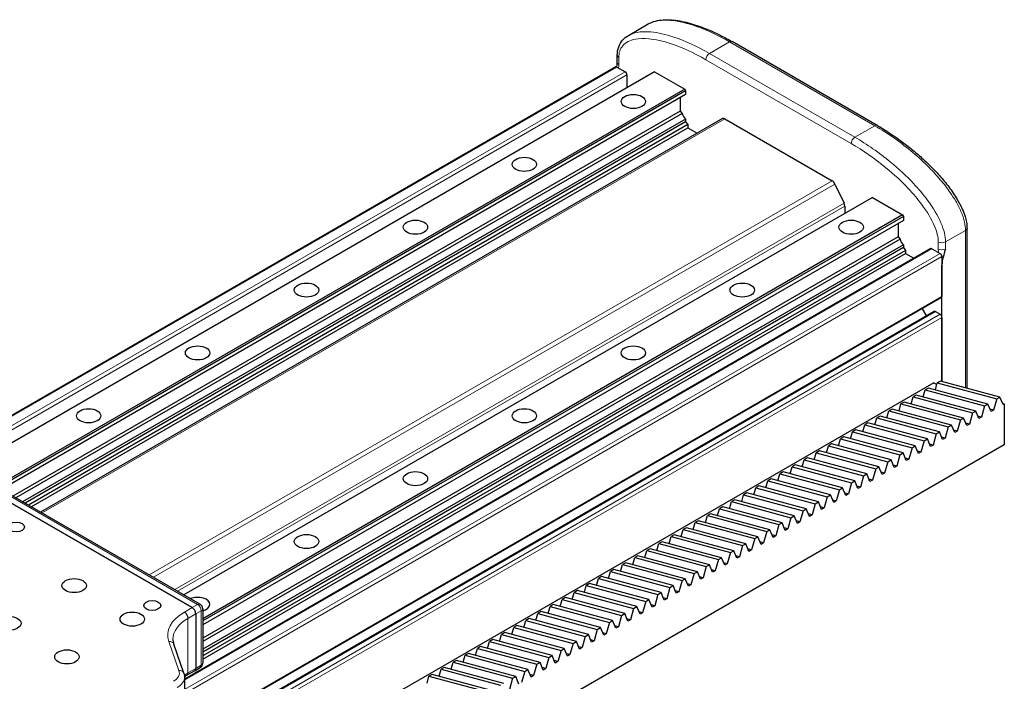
# Model space of a CAD drawing. Header units: millimetres. Extents: x 0 to 4200, y 0 to 2970.
# Tile 6 of 17: x 997 to 1381, y 614 to 872. Entities that reach past the tile are written whole.
import ezdxf

# ---------------------------------------------------------------- set-up
doc = ezdxf.new("R2010")
doc.units = ezdxf.units.MM
doc.header["$LTSCALE"] = 7
doc.layers.add('Visibile (ISO)', color=7, linetype='Continuous', lineweight=25)
doc.layers.add('Visibile sottile (ISO)', color=7, linetype='Continuous', lineweight=13)

msp = doc.modelspace()

# ---------------------------------------------------------------- linework, layer by layer
at = {"layer": 'Visibile (ISO)'}
for p, q in [((1234.38, 865.68), (1242.15, 870.17)), ((1331.35, 830.64), (1274.78, 863.3)), ((1230.06, 855.15), (1230.06, 857.89)), ((1229.44, 853.45), (967.19, 702.04)), ((1244.57, 851.52), (976.42, 696.7)), ((1229.94, 853.4), (1233.12, 851.56)), ((1244.57, 851.52), (1256.31, 844.74)), ((1233.83, 850.34), (1233.83, 845.32)), ((1256.31, 844.74), (988.16, 689.93)), ((1256.66, 844.13), (988.87, 689.52)), ((1256.31, 844.74), (1256.66, 844.13)), ((1256.66, 844.13), (1256.66, 842.64)), ((1256.66, 842.64), (990.16, 688.77)), ((1254.61, 841.46), (1254.61, 836.25)), ((1254.61, 836.25), (994.67, 686.17)), ((1254.61, 836.25), (1255.38, 835.32)), ((1255.38, 835.32), (995.85, 685.49)), ((1256.66, 833.13), (998.4, 684.02)), ((1271.01, 833.29), (1005.43, 679.96)), ((1256.66, 833.13), (1256.66, 832)), ((1272.01, 833.19), (1313.73, 809.1)), ((1256.66, 832), (999.37, 683.45)), ((1257.51, 830.94), (1000.71, 682.68)), ((1001.77, 682.07), (1257.51, 829.72)), ((1256.66, 832), (1257.51, 830.94)), ((1257.51, 830.94), (1257.51, 829.72)), ((1257.51, 829.72), (1261.17, 827.61)), ((1314.86, 807.8), (1318.4, 800.31)), ((1329.43, 802.53), (1061.28, 647.71)), ((1329.43, 802.53), (1341.16, 795.75)), ((1318.68, 799.17), (1318.68, 796.33)), ((1341.16, 795.75), (1068.59, 638.39)), ((1341.52, 795.14), (1068.59, 637.57)), ((1341.16, 795.75), (1341.52, 795.14)), ((1341.52, 795.14), (1341.52, 793.65)), ((1341.52, 793.65), (1068.59, 636.08)), ((1339.47, 792.47), (1339.47, 787.26)), ((1366.29, 728.24), (1366.29, 790.53)), ((1339.47, 787.26), (1068.59, 630.87)), ((1340.23, 786.33), (1068.59, 629.5)), ((1339.47, 787.26), (1340.23, 786.33)), ((1352.12, 782.62), (1061.5, 614.83)), ((1341.52, 784.14), (1068.59, 626.57)), ((1341.52, 783.01), (1068.59, 625.44)), ((1341.52, 784.14), (1341.52, 783.01)), ((1341.52, 783.01), (1342.37, 781.96)), ((1352.62, 782.57), (1355.8, 780.73)), ((1342.37, 781.96), (1068.59, 623.89)), ((1068.59, 622.67), (1342.37, 780.73)), ((1342.37, 781.96), (1342.37, 780.73)), ((1342.37, 780.73), (1345.61, 778.86)), ((1356.51, 779.51), (1356.51, 763.99)), ((1356.51, 730.88), (1356.51, 776.25)), ((1356.3, 763.53), (1069.46, 597.93)), ((1353.53, 758.12), (1072.77, 596.02)), ((1348.82, 759.21), (1350.47, 756.35)), ((1354.03, 758.07), (1355.8, 757.05)), ((1356.51, 755.83), (1356.51, 730.88)), ((1353.42, 730.37), (1093.23, 580.14)), ((1353.42, 730.37), (1354.55, 729.71)), ((1353.95, 727.57), (1354.71, 730.3)), ((1355.97, 731.02), (1354.71, 730.3)), ((1354.71, 730.3), (1377.86, 724.06)), ((1379.12, 724.79), (1355.97, 731.02)), ((1344.52, 722.13), (1345.28, 724.85)), ((1346.54, 725.58), (1345.28, 724.85)), ((1345.28, 724.85), (1368.43, 718.62)), ((1369.69, 719.35), (1346.54, 725.58)), ((1349.23, 724.85), (1350, 727.57)), ((1351.25, 728.3), (1350, 727.57)), ((1350, 727.57), (1373.15, 721.34)), ((1374.4, 722.07), (1351.25, 728.3)), ((1339.81, 719.41), (1340.57, 722.13)), ((1341.83, 722.86), (1340.57, 722.13)), ((1340.57, 722.13), (1363.72, 715.9)), ((1364.97, 716.62), (1341.83, 722.86)), ((1373.15, 721.34), (1371.91, 716.96)), ((1373.15, 721.34), (1374.4, 722.07)), ((1375.63, 719.1), (1374.4, 722.07)), ((1377.86, 724.06), (1376.63, 719.68)), ((1377.86, 724.06), (1379.12, 724.79)), ((1380.35, 721.83), (1379.12, 724.79)), ((1380.16, 722.27), (1380.81, 722.09)), ((1380.81, 722.09), (1380.35, 721.83)), ((1380.81, 722.09), (1380.81, 706.17)), ((1332.4, 717.41), (1331.14, 716.69)), ((1355.54, 711.18), (1332.4, 717.41)), ((1335.09, 716.69), (1335.86, 719.41)), ((1337.11, 720.13), (1335.86, 719.41)), ((1335.86, 719.41), (1359, 713.18)), ((1360.26, 713.9), (1337.11, 720.13)), ((1368.43, 718.62), (1367.2, 714.23)), ((1368.43, 718.62), (1369.69, 719.35)), ((1370.92, 716.38), (1369.69, 719.35)), ((1371.91, 716.96), (1370.52, 717.33)), ((1376.63, 719.68), (1375.24, 720.05)), ((1376.63, 719.68), (1375.63, 719.1)), ((1064.47, 642.74), (941.44, 713.78)), ((941.44, 713.78), (1064.47, 642.74)), ((944.56, 715.1), (1067.59, 644.07)), ((1325.66, 711.24), (1326.43, 713.97)), ((1327.68, 714.69), (1326.43, 713.97)), ((1326.43, 713.97), (1349.58, 707.73)), ((1350.83, 708.46), (1327.68, 714.69)), ((1330.38, 713.96), (1331.14, 716.69)), ((1331.14, 716.69), (1354.29, 710.46)), ((1359, 713.18), (1360.26, 713.9)), ((1361.49, 710.94), (1360.26, 713.9)), ((1363.72, 715.9), (1362.49, 711.51)), ((1363.72, 715.9), (1364.97, 716.62)), ((1366.21, 713.66), (1364.97, 716.62)), ((1367.2, 714.23), (1365.81, 714.61)), ((1367.2, 714.23), (1366.21, 713.66)), ((1371.91, 716.96), (1370.92, 716.38)), ((1320.95, 708.52), (1321.71, 711.24)), ((1322.97, 711.97), (1321.71, 711.24)), ((1321.71, 711.24), (1344.86, 705.01)), ((1346.12, 705.74), (1322.97, 711.97)), ((1354.29, 710.46), (1353.06, 706.07)), ((1354.29, 710.46), (1355.54, 711.18)), ((1356.78, 708.22), (1355.54, 711.18)), ((1359, 713.18), (1357.77, 708.79)), ((1362.49, 711.51), (1361.1, 711.89)), ((1362.49, 711.51), (1361.49, 710.94)), ((1380.81, 706.17), (1111.34, 550.59)), ((1311.52, 703.08), (1312.28, 705.8)), ((1313.54, 706.52), (1312.28, 705.8)), ((1312.28, 705.8), (1335.43, 699.57)), ((1336.69, 700.29), (1313.54, 706.52)), ((1316.23, 705.8), (1317, 708.52)), ((1318.25, 709.25), (1317, 708.52)), ((1317, 708.52), (1340.15, 702.29)), ((1341.4, 703.01), (1318.25, 709.25)), ((1344.86, 705.01), (1346.12, 705.74)), ((1347.35, 702.77), (1346.12, 705.74)), ((1349.58, 707.73), (1348.34, 703.35)), ((1349.58, 707.73), (1350.83, 708.46)), ((1352.06, 705.5), (1350.83, 708.46)), ((1353.06, 706.07), (1351.67, 706.44)), ((1353.06, 706.07), (1352.06, 705.5)), ((1357.77, 708.79), (1356.38, 709.17)), ((1357.77, 708.79), (1356.78, 708.22)), ((1306.81, 700.36), (1307.57, 703.08)), ((1308.83, 703.8), (1307.57, 703.08)), ((1307.57, 703.08), (1330.72, 696.85)), ((1331.97, 697.57), (1308.83, 703.8)), ((1340.15, 702.29), (1338.91, 697.9)), ((1340.15, 702.29), (1341.4, 703.01)), ((1342.63, 700.05), (1341.4, 703.01)), ((1344.86, 705.01), (1343.63, 700.63)), ((1348.34, 703.35), (1346.95, 703.72)), ((1348.34, 703.35), (1347.35, 702.77)), ((1299.4, 698.36), (1298.14, 697.63)), ((1322.54, 692.13), (1299.4, 698.36)), ((1302.09, 697.63), (1302.86, 700.36)), ((1304.11, 701.08), (1302.86, 700.36)), ((1302.86, 700.36), (1326, 694.12)), ((1327.26, 694.85), (1304.11, 701.08)), ((1335.43, 699.57), (1334.2, 695.18)), ((1335.43, 699.57), (1336.69, 700.29)), ((1337.92, 697.33), (1336.69, 700.29)), ((1338.91, 697.9), (1337.52, 698.28)), ((1343.63, 700.63), (1342.24, 701)), ((1343.63, 700.63), (1342.63, 700.05)), ((1292.66, 692.19), (1293.43, 694.91)), ((1294.68, 695.64), (1293.43, 694.91)), ((1293.43, 694.91), (1316.58, 688.68)), ((1317.83, 689.41), (1294.68, 695.64)), ((1297.38, 694.91), (1298.14, 697.63)), ((1298.14, 697.63), (1321.29, 691.4)), ((1326, 694.12), (1327.26, 694.85)), ((1328.49, 691.89), (1327.26, 694.85)), ((1330.72, 696.85), (1329.49, 692.46)), ((1330.72, 696.85), (1331.97, 697.57)), ((1333.21, 694.61), (1331.97, 697.57)), ((1334.2, 695.18), (1332.81, 695.56)), ((1334.2, 695.18), (1333.21, 694.61)), ((1338.91, 697.9), (1337.92, 697.33)), ((1287.95, 689.47), (1288.71, 692.19)), ((1289.97, 692.92), (1288.71, 692.19)), ((1288.71, 692.19), (1311.86, 685.96)), ((1313.12, 686.68), (1289.97, 692.92)), ((1321.29, 691.4), (1320.06, 687.02)), ((1321.29, 691.4), (1322.54, 692.13)), ((1323.78, 689.16), (1322.54, 692.13)), ((1326, 694.12), (1324.77, 689.74)), ((1329.49, 692.46), (1328.1, 692.83)), ((1329.49, 692.46), (1328.49, 691.89)), ((1278.52, 684.02), (1279.28, 686.75)), ((1280.54, 687.47), (1279.28, 686.75)), ((1279.28, 686.75), (1302.43, 680.52)), ((1303.69, 681.24), (1280.54, 687.47)), ((1283.23, 686.75), (1284, 689.47)), ((1285.25, 690.19), (1284, 689.47)), ((1284, 689.47), (1307.15, 683.24)), ((1308.4, 683.96), (1285.25, 690.19)), ((1311.86, 685.96), (1313.12, 686.68)), ((1314.35, 683.72), (1313.12, 686.68)), ((1316.58, 688.68), (1315.34, 684.3)), ((1316.58, 688.68), (1317.83, 689.41)), ((1319.06, 686.44), (1317.83, 689.41)), ((1320.06, 687.02), (1318.67, 687.39)), ((1320.06, 687.02), (1319.06, 686.44)), ((1324.77, 689.74), (1323.38, 690.11)), ((1324.77, 689.74), (1323.78, 689.16)), ((1273.81, 681.3), (1274.57, 684.03)), ((1275.83, 684.75), (1274.57, 684.03)), ((1274.57, 684.03), (1297.72, 677.79)), ((1298.97, 678.52), (1275.83, 684.75)), ((1307.15, 683.24), (1305.91, 678.85)), ((1307.15, 683.24), (1308.4, 683.96)), ((1309.63, 681), (1308.4, 683.96)), ((1311.86, 685.96), (1310.63, 681.57)), ((1315.34, 684.3), (1313.95, 684.67)), ((1315.34, 684.3), (1314.35, 683.72)), ((1266.4, 679.31), (1265.14, 678.58)), ((1289.54, 673.07), (1266.4, 679.31)), ((1269.09, 678.58), (1269.86, 681.3)), ((1271.11, 682.03), (1269.86, 681.3)), ((1269.86, 681.3), (1293, 675.07)), ((1294.26, 675.8), (1271.11, 682.03)), ((1302.43, 680.52), (1301.2, 676.13)), ((1302.43, 680.52), (1303.69, 681.24)), ((1304.92, 678.28), (1303.69, 681.24)), ((1305.91, 678.85), (1304.52, 679.23)), ((1305.91, 678.85), (1304.92, 678.28)), ((1310.63, 681.57), (1309.24, 681.95)), ((1310.63, 681.57), (1309.63, 681)), ((1259.66, 673.14), (1260.43, 675.86)), ((1261.68, 676.58), (1260.43, 675.86)), ((1260.43, 675.86), (1283.58, 669.63)), ((1284.83, 670.35), (1261.68, 676.58)), ((1264.38, 675.86), (1265.14, 678.58)), ((1265.14, 678.58), (1288.29, 672.35)), ((1293, 675.07), (1291.77, 670.69)), ((1293, 675.07), (1294.26, 675.8)), ((1295.49, 672.83), (1294.26, 675.8)), ((1297.72, 677.79), (1296.49, 673.41)), ((1297.72, 677.79), (1298.97, 678.52)), ((1300.21, 675.56), (1298.97, 678.52)), ((1301.2, 676.13), (1299.81, 676.5)), ((1301.2, 676.13), (1300.21, 675.56)), ((1254.95, 670.42), (1255.71, 673.14)), ((1256.97, 673.86), (1255.71, 673.14)), ((1255.71, 673.14), (1278.86, 666.91)), ((1280.12, 667.63), (1256.97, 673.86)), ((1288.29, 672.35), (1287.06, 667.96)), ((1288.29, 672.35), (1289.54, 673.07)), ((1290.78, 670.11), (1289.54, 673.07)), ((1296.49, 673.41), (1295.1, 673.78)), ((1296.49, 673.41), (1295.49, 672.83)), ((1245.52, 664.97), (1246.29, 667.69)), ((1247.54, 668.42), (1246.29, 667.69)), ((1246.29, 667.69), (1269.43, 661.46)), ((1270.69, 662.19), (1247.54, 668.42)), ((1250.23, 667.69), (1251, 670.42)), ((1252.25, 671.14), (1251, 670.42)), ((1251, 670.42), (1274.15, 664.18)), ((1275.4, 664.91), (1252.25, 671.14)), ((1278.86, 666.91), (1280.12, 667.63)), ((1281.35, 664.67), (1280.12, 667.63)), ((1283.58, 669.63), (1282.34, 665.24)), ((1283.58, 669.63), (1284.83, 670.35)), ((1286.06, 667.39), (1284.83, 670.35)), ((1287.06, 667.96), (1285.67, 668.34)), ((1287.06, 667.96), (1286.06, 667.39)), ((1291.77, 670.69), (1290.38, 671.06)), ((1291.77, 670.69), (1290.78, 670.11)), ((1240.81, 662.25), (1241.57, 664.97)), ((1242.83, 665.7), (1241.57, 664.97)), ((1241.57, 664.97), (1264.72, 658.74)), ((1265.97, 659.47), (1242.83, 665.7)), ((1274.15, 664.18), (1272.91, 659.8)), ((1274.15, 664.18), (1275.4, 664.91)), ((1276.63, 661.95), (1275.4, 664.91)), ((1278.86, 666.91), (1277.63, 662.52)), ((1282.34, 665.24), (1280.95, 665.62)), ((1282.34, 665.24), (1281.35, 664.67)), ((1233.4, 660.25), (1232.14, 659.53)), ((1256.54, 654.02), (1233.4, 660.25)), ((1236.09, 659.53), (1236.86, 662.25)), ((1238.11, 662.98), (1236.86, 662.25)), ((1236.86, 662.25), (1260, 656.02)), ((1261.26, 656.74), (1238.11, 662.98)), ((1269.43, 661.46), (1268.2, 657.08)), ((1269.43, 661.46), (1270.69, 662.19)), ((1271.92, 659.22), (1270.69, 662.19)), ((1272.91, 659.8), (1271.52, 660.17)), ((1272.91, 659.8), (1271.92, 659.22)), ((1277.63, 662.52), (1276.24, 662.89)), ((1277.63, 662.52), (1276.63, 661.95)), ((1226.66, 654.08), (1227.43, 656.81)), ((1228.68, 657.53), (1227.43, 656.81)), ((1227.43, 656.81), (1250.58, 650.58)), ((1251.83, 651.3), (1228.68, 657.53)), ((1231.38, 656.81), (1232.14, 659.53)), ((1232.14, 659.53), (1255.29, 653.3)), ((1260, 656.02), (1258.77, 651.63)), ((1260, 656.02), (1261.26, 656.74)), ((1262.49, 653.78), (1261.26, 656.74)), ((1264.72, 658.74), (1263.49, 654.36)), ((1264.72, 658.74), (1265.97, 659.47)), ((1267.21, 656.5), (1265.97, 659.47)), ((1268.2, 657.08), (1266.81, 657.45)), ((1268.2, 657.08), (1267.21, 656.5)), ((1219.25, 652.09), (1218, 651.36)), ((1242.4, 645.86), (1219.25, 652.09)), ((1221.95, 651.36), (1222.71, 654.09)), ((1223.97, 654.81), (1222.71, 654.09)), ((1222.71, 654.09), (1245.86, 647.85)), ((1247.12, 648.58), (1223.97, 654.81)), ((1255.29, 653.3), (1254.06, 648.91)), ((1255.29, 653.3), (1256.54, 654.02)), ((1257.78, 651.06), (1256.54, 654.02)), ((1258.77, 651.63), (1257.38, 652.01)), ((1263.49, 654.36), (1262.1, 654.73)), ((1263.49, 654.36), (1262.49, 653.78)), ((1212.52, 645.92), (1213.29, 648.64)), ((1214.54, 649.37), (1213.29, 648.64)), ((1213.29, 648.64), (1236.43, 642.41)), ((1237.69, 643.13), (1214.54, 649.37)), ((1217.23, 648.64), (1218, 651.36)), ((1218, 651.36), (1241.15, 645.13)), ((1245.86, 647.85), (1247.12, 648.58)), ((1248.35, 645.62), (1247.12, 648.58)), ((1250.58, 650.58), (1249.34, 646.19)), ((1250.58, 650.58), (1251.83, 651.3)), ((1253.06, 648.34), (1251.83, 651.3)), ((1254.06, 648.91), (1252.67, 649.29)), ((1254.06, 648.91), (1253.06, 648.34)), ((1258.77, 651.63), (1257.78, 651.06)), ((1207.81, 643.2), (1208.57, 645.92)), ((1209.83, 646.64), (1208.57, 645.92)), ((1208.57, 645.92), (1231.72, 639.69)), ((1232.97, 640.41), (1209.83, 646.64)), ((1241.15, 645.13), (1239.91, 640.75)), ((1241.15, 645.13), (1242.4, 645.86)), ((1243.63, 642.89), (1242.4, 645.86)), ((1245.86, 647.85), (1244.63, 643.47)), ((1249.34, 646.19), (1247.95, 646.56)), ((1249.34, 646.19), (1248.35, 645.62)), ((1068.59, 642.33), (1068.59, 621.11)), ((1198.38, 637.75), (1199.14, 640.48)), ((1200.4, 641.2), (1199.14, 640.48)), ((1199.14, 640.48), (1222.29, 634.25)), ((1223.54, 634.97), (1200.4, 641.2)), ((1203.09, 640.48), (1203.86, 643.2)), ((1205.11, 643.92), (1203.86, 643.2)), ((1203.86, 643.2), (1227, 636.97)), ((1228.26, 637.69), (1205.11, 643.92)), ((1236.43, 642.41), (1235.2, 638.02)), ((1236.43, 642.41), (1237.69, 643.13)), ((1238.92, 640.17), (1237.69, 643.13)), ((1239.91, 640.75), (1238.52, 641.12)), ((1239.91, 640.75), (1238.92, 640.17)), ((1244.63, 643.47), (1243.24, 643.84)), ((1244.63, 643.47), (1243.63, 642.89)), ((1065.89, 640.29), (1065.89, 619.06)), ((1065.89, 640.29), (1065.89, 619.06)), ((1193.66, 635.03), (1194.43, 637.76)), ((1195.68, 638.48), (1194.43, 637.76)), ((1194.43, 637.76), (1217.58, 631.52)), ((1218.83, 632.25), (1195.68, 638.48)), ((1227, 636.97), (1225.77, 632.58)), ((1227, 636.97), (1228.26, 637.69)), ((1229.49, 634.73), (1228.26, 637.69)), ((1231.72, 639.69), (1230.49, 635.3)), ((1231.72, 639.69), (1232.97, 640.41)), ((1234.21, 637.45), (1232.97, 640.41)), ((1235.2, 638.02), (1233.81, 638.4)), ((1235.2, 638.02), (1234.21, 637.45)), ((1186.25, 633.04), (1185, 632.31)), ((1209.4, 626.8), (1186.25, 633.04)), ((1188.95, 632.31), (1189.71, 635.03)), ((1190.97, 635.76), (1189.71, 635.03)), ((1189.71, 635.03), (1212.86, 628.8)), ((1214.12, 629.53), (1190.97, 635.76)), ((1222.29, 634.25), (1221.06, 629.86)), ((1222.29, 634.25), (1223.54, 634.97)), ((1224.78, 632.01), (1223.54, 634.97)), ((1225.77, 632.58), (1224.38, 632.96)), ((1230.49, 635.3), (1229.1, 635.68)), ((1230.49, 635.3), (1229.49, 634.73)), ((1179.52, 626.87), (1180.29, 629.59)), ((1181.54, 630.31), (1180.29, 629.59)), ((1180.29, 629.59), (1203.43, 623.36)), ((1204.69, 624.08), (1181.54, 630.31)), ((1184.23, 629.59), (1185, 632.31)), ((1185, 632.31), (1208.15, 626.08)), ((1212.86, 628.8), (1214.12, 629.53)), ((1215.35, 626.56), (1214.12, 629.53)), ((1217.58, 631.52), (1216.34, 627.14)), ((1217.58, 631.52), (1218.83, 632.25)), ((1220.06, 629.29), (1218.83, 632.25)), ((1221.06, 629.86), (1219.67, 630.23)), ((1221.06, 629.86), (1220.06, 629.29)), ((1225.77, 632.58), (1224.78, 632.01)), ((1061.23, 617.21), (1057.31, 628.54)), ((1174.81, 624.15), (1175.57, 626.87)), ((1176.83, 627.59), (1175.57, 626.87)), ((1175.57, 626.87), (1198.72, 620.64)), ((1199.97, 621.36), (1176.83, 627.59)), ((1208.15, 626.08), (1206.91, 621.69)), ((1208.15, 626.08), (1209.4, 626.8)), ((1210.63, 623.84), (1209.4, 626.8)), ((1212.86, 628.8), (1211.63, 624.42)), ((1216.34, 627.14), (1214.95, 627.51)), ((1216.34, 627.14), (1215.35, 626.56)), ((1165.38, 618.7), (1166.14, 621.42)), ((1167.4, 622.15), (1166.14, 621.42)), ((1166.14, 621.42), (1189.29, 615.19)), ((1190.54, 615.92), (1167.4, 622.15)), ((1170.09, 621.42), (1170.86, 624.15)), ((1172.11, 624.87), (1170.86, 624.15)), ((1170.86, 624.15), (1194, 617.91)), ((1195.26, 618.64), (1172.11, 624.87)), ((1198.72, 620.64), (1199.97, 621.36)), ((1201.21, 618.4), (1199.97, 621.36)), ((1203.43, 623.36), (1202.2, 618.97)), ((1203.43, 623.36), (1204.69, 624.08)), ((1205.92, 621.12), (1204.69, 624.08)), ((1206.91, 621.69), (1205.52, 622.07)), ((1206.91, 621.69), (1205.92, 621.12)), ((1211.63, 624.42), (1210.24, 624.79)), ((1211.63, 624.42), (1210.63, 623.84)), ((1065.47, 618.15), (1062.44, 616.39)), ((1065.47, 618.15), (1067.59, 619.37)), ((1160.66, 615.98), (1161.43, 618.7)), ((1162.68, 619.43), (1161.43, 618.7)), ((1161.43, 618.7), (1184.58, 612.47)), ((1185.83, 613.2), (1162.68, 619.43)), ((1194, 617.91), (1192.77, 613.53)), ((1194, 617.91), (1195.26, 618.64)), ((1196.49, 615.68), (1195.26, 618.64)), ((1198.72, 620.64), (1197.49, 616.25)), ((1202.2, 618.97), (1200.81, 619.35)), ((1202.2, 618.97), (1201.21, 618.4)), ((1061.5, 615.65), (1061.5, 602.53)), ((1155.95, 613.26), (1156.71, 615.98)), ((1157.97, 616.71), (1156.71, 615.98)), ((1156.71, 615.98), (1179.86, 609.75)), ((1181.12, 610.47), (1157.97, 616.71)), ((1189.29, 615.19), (1188.06, 610.81)), ((1189.29, 615.19), (1190.54, 615.92)), ((1191.78, 612.95), (1190.54, 615.92)), ((1197.49, 616.25), (1196.1, 616.62)), ((1197.49, 616.25), (1196.49, 615.68))]:
    msp.add_line(p, q, dxfattribs=at)
for centre, start, end in [((1066.59, 642.33), 0, 60), ((1066.59, 621.11), 300, 0)]:
    msp.add_arc(centre, 2, start, end, dxfattribs=at)
for centre, major_axis, start_param, end_param in [((1229.94, 852.58), (-0.5, 0.866), 5.497787, 6.283185), ((1233.12, 850.75), (0.5, -0.866), 0.785398, 2.356194), ((1256.98, 834.8), (1.16, -2), 4.140233, 5.305258), ((1272.01, 831.56), (-1, 1.73), 5.497787, 6.283185), ((1313.73, 807.47), (1, -1.73), 1.428899, 2.356194), ((1317.26, 799.99), (1, -1.73), 0.785398, 1.428899), ((1341.83, 785.81), (1.16, -2), 4.140233, 5.305258), ((1352.62, 781.75), (-0.5, 0.866), 5.497787, 6.283185), ((1355.8, 779.91), (0.5, -0.866), 0.785398, 2.356194), ((1355.8, 764.4), (0.5, -0.866), 0, 0.785398), ((1354.03, 757.26), (-0.5, 0.866), 5.497787, 6.283185), ((1355.8, 756.24), (0.5, -0.866), 0.785398, 2.356194), ((1066.59, 644.01), (4.75, 0), 5.146995, 8.474758), ((1066.59, 644.01), (4.75, 0), 5.146995, 8.474758), ((1064.47, 641.11), (-1, 1.73), 3.926991, 5.497787), ((1064.47, 641.11), (1, -1.73), 0.785398, 2.356194), ((1064.47, 619.88), (1, -1.73), 0, 0.785398), ((1064.47, 619.88), (1, -1.73), 0, 0.785398)]:
    msp.add_ellipse(centre, major_axis=major_axis, ratio=0.57735, start_param=start_param, end_param=end_param, dxfattribs=at)
for centre, major_axis in [((1236.3, 839.97), (-4.75, 0)), ((1236.3, 839.97), (4.75, 0)), ((1193.87, 815.47), (-4.75, 0)), ((1193.87, 815.47), (4.75, 0)), ((1151.45, 790.98), (-4.75, 0)), ((1151.45, 790.98), (4.75, 0)), ((1321.15, 790.98), (-4.75, 0)), ((1321.15, 790.98), (4.75, 0)), ((1109.02, 766.48), (-4.75, 0)), ((1109.02, 766.48), (4.75, 0)), ((1278.73, 766.48), (-4.75, 0)), ((1278.73, 766.48), (4.75, 0)), ((1066.59, 741.99), (-4.75, 0)), ((1066.59, 741.99), (4.75, 0)), ((1236.3, 741.99), (-4.75, 0)), ((1236.3, 741.99), (4.75, 0)), ((1024.17, 717.49), (-4.75, 0)), ((1024.17, 717.49), (4.75, 0)), ((1193.87, 717.49), (-4.75, 0)), ((1193.87, 717.49), (4.75, 0)), ((1151.45, 693), (-4.75, 0)), ((1151.45, 693), (4.75, 0)), ((995.88, 674.18), (3.32, 0)), ((1109.02, 668.5), (-4.75, 0)), ((1109.02, 668.5), (4.75, 0)), ((1018.51, 651.32), (4.75, 0)), ((1018.51, 651.32), (4.75, 0)), ((1048.92, 643.56), (3.32, 0)), ((1041.14, 638.25), (4.75, 0)), ((1041.14, 638.25), (4.75, 0)), ((993.06, 636.62), (4.75, 0)), ((993.06, 636.62), (4.75, 0)), ((1015.68, 623.55), (4.75, 0)), ((1015.68, 623.55), (4.75, 0))]:
    msp.add_ellipse(centre, major_axis=major_axis, ratio=0.57735, dxfattribs=at)
for points, knots in [([(1242.15, 870.17), (1242.82, 870.56), (1243.52, 870.85), (1245.19, 871.4), (1246.17, 871.59), (1248.22, 871.82), (1249.29, 871.85), (1252.51, 871.72), (1254.69, 871.37), (1259.09, 870.3), (1261.3, 869.59), (1265.74, 867.88), (1267.96, 866.89), (1271.72, 865), (1273.25, 864.18), (1274.78, 863.3)], [1.112369, 1.112369, 1.112369, 1.112369, 1.431977, 1.431977, 1.867336, 1.867336, 2.330357, 2.330357, 3.256398, 3.256398, 4.182439, 4.182439, 5.10848, 5.10848, 5.742575, 5.742575, 5.742575, 5.742575]), ([(1230.06, 857.89), (1230.06, 859.09), (1230.25, 860.25), (1230.97, 862.25), (1231.51, 863.13), (1232.79, 864.61), (1233.56, 865.21), (1234.38, 865.68)], [0, 0, 0, 0, 0.419417, 0.419417, 0.831093, 0.831093, 1.255074, 1.255074, 1.255074, 1.255074]), ([(1229.87, 853.43), (1229.88, 853.49), (1229.9, 853.54), (1229.93, 853.71), (1229.95, 853.83), (1229.99, 854.08), (1230.01, 854.2), (1230.03, 854.46), (1230.04, 854.59), (1230.05, 854.87), (1230.06, 855), (1230.06, 855.15)], [6.0438584, 6.0438584, 6.0438584, 6.0438584, 6.0706991, 6.0706991, 6.1238206, 6.1238206, 6.1769422, 6.1769422, 6.2300638, 6.2300638, 6.2831853, 6.2831853, 6.2831853, 6.2831853]), ([(1331.35, 830.64), (1334.11, 829.04), (1336.87, 827.26), (1340.98, 824.32), (1342.34, 823.29), (1345.06, 821.14), (1346.41, 820.01), (1349.08, 817.66), (1350.4, 816.44), (1353.01, 813.87), (1354.29, 812.52), (1356.8, 809.7), (1358.03, 808.22), (1360.37, 805.11), (1361.49, 803.47), (1363.21, 800.55), (1363.86, 799.32), (1364.84, 797.12), (1365.21, 796.17), (1365.74, 794.45), (1365.93, 793.68), (1366.21, 792.11), (1366.29, 791.31), (1366.29, 790.53)], [0, 0, 0, 0, 1.148317, 1.148317, 1.722475, 1.722475, 2.296633, 2.296633, 2.870792, 2.870792, 3.44495, 3.44495, 4.019108, 4.019108, 4.593267, 4.593267, 4.989039, 4.989039, 5.275634, 5.275634, 5.503714, 5.503714, 5.741583, 5.741583, 5.741583, 5.741583]), ([(1056.99, 630.37), (1056.99, 630.25), (1057, 630.13), (1057.01, 629.89), (1057.02, 629.77), (1057.06, 629.52), (1057.08, 629.4), (1057.13, 629.15), (1057.16, 629.03), (1057.23, 628.79), (1057.27, 628.66), (1057.31, 628.54)], [5.4977871, 5.4977871, 5.4977871, 5.4977871, 5.5372663, 5.5372663, 5.5767454, 5.5767454, 5.6162245, 5.6162245, 5.6557036, 5.6557036, 5.6951827, 5.6951827, 5.6951827, 5.6951827]), ([(1061.23, 617.21), (1061.27, 617.12), (1061.3, 617.01), (1061.35, 616.81), (1061.38, 616.71), (1061.42, 616.5), (1061.44, 616.4), (1061.47, 616.19), (1061.48, 616.08), (1061.49, 615.87), (1061.5, 615.76), (1061.5, 615.65)], [3.7295953, 3.7295953, 3.7295953, 3.7295953, 3.7690744, 3.7690744, 3.8085535, 3.8085535, 3.8480326, 3.8480326, 3.8875117, 3.8875117, 3.9269908, 3.9269908, 3.9269908, 3.9269908])]:
    msp.add_open_spline(points, degree=3, knots=knots, dxfattribs=at)
for points in [[(1357.92, 782.48), (1357.29, 780.47), (1356.51, 778.05), (1356.51, 776.25)], [(1061.49, 615.81), (1061.79, 616.01), (1062.11, 616.21), (1062.44, 616.39)]]:
    msp.add_open_spline(points, degree=3, dxfattribs=at)
at = {"layer": 'Visibile sottile (ISO)'}
for p, q in [((1273.78, 863.2), (1266, 858.71)), ((1273.78, 863.2), (1330.35, 830.54)), ((1230.64, 857.07), (1230.64, 854.33)), ((1321.15, 823.6), (1264.58, 856.26)), ((1322.57, 826.05), (1266, 858.71)), ((1229.94, 853.4), (967.48, 701.87)), ((1233.12, 851.56), (970.66, 700.03)), ((972.07, 699.21), (1233.83, 850.34)), ((1272.01, 833.19), (1006.02, 679.62)), ((1322.57, 826.05), (1330.35, 830.54)), ((1313.73, 809.1), (1047.73, 655.53)), ((1314.86, 807.8), (1049.43, 654.55)), ((1318.4, 800.31), (1057.68, 649.79)), ((1318.68, 799.17), (1058.81, 649.14)), ((1357.92, 785.22), (1365.7, 789.71)), ((1365.7, 789.71), (1365.7, 728.4)), ((1352.62, 782.57), (1061.5, 614.49)), ((1355.09, 782.48), (1355.09, 785.22)), ((1357.92, 782.48), (1357.92, 785.22)), ((1355.8, 780.73), (1061.5, 610.81)), ((1356.51, 779.51), (1061.5, 609.18)), ((1356.51, 763.99), (1069.17, 598.1)), ((1354.03, 758.07), (1073.06, 595.85)), ((1355.8, 757.05), (1074.52, 594.65)), ((1356.51, 755.83), (1075.26, 593.45)), ((943.56, 715), (1066.59, 643.97)), ((1064.47, 642.74), (1061.44, 640.99)), ((1064.47, 642.74), (1066.59, 643.97)), ((1065.89, 640.29), (1068.01, 641.52)), ((1068.01, 641.52), (1068.01, 620.29)), ((1062.85, 638.54), (1065.89, 640.29)), ((1062.85, 617.31), (1062.85, 638.54)), ((1055.42, 629.52), (1059.34, 618.19)), ((1065.89, 619.06), (1062.85, 617.31)), ((1065.89, 619.06), (1068.01, 620.29))]:
    msp.add_line(p, q, dxfattribs=at)
for centre, major_axis, ratio, start_param, end_param in [((1273.78, 861.56), (1, 1.73), 0.57735, 0, 0.785398), ((1232.06, 857.89), (-2, 0), 0.57735, 0, 0.785398), ((1266, 857.07), (1, 1.73), 0.57735, 0.785398, 2.356194), ((1232.06, 855.15), (-2, 0), 0.57735, 0, 0.785398), ((1222.16, 859.23), (-6, 10.39), 0.57735, 3.789715, 3.926991), ((1330.35, 828.9), (1, 1.73), 0.57735, 0, 0.785398), ((1322.57, 824.41), (1, 1.73), 0.57735, 0.785398, 2.356194), ((1364.29, 790.53), (2, 0), 0.57735, 5.497787, 6.283185), ((1356.51, 786.04), (2, 0), 0.57735, 3.926991, 5.497787), ((1356.51, 783.3), (2, 0), 0.57735, 3.926991, 5.497787), ((1363.58, 777.58), (6, -10.39), 0.57735, 3.926991, 4.064266), ((1076.99, 632.01), (-22, 0), 0.57735, 5.497787, 6.480581), ((1061.44, 639.36), (-1, 1.73), 0.57735, 3.926991, 5.497787), ((1066.59, 642.33), (1, 1.73), 0.57735, 0, 0.785398), ((1066.59, 642.33), (1, -1.73), 0.57735, 0.785398, 2.356194), ((1066.59, 642.33), (2, 0), 0.57735, 5.497787, 6.283185), ((1076.99, 630.37), (-20, 0), 0.57735, 5.497787, 6.283185), ((1055.42, 627.88), (1.89, 0.65), 0.800641, 0, 1.300247), ((1051.5, 617.29), (8, 0), 0.57735, 5.497787, 6.480581), ((1059.34, 616.56), (1.89, 0.65), 0.800641, 0, 1.300247), ((1066.59, 621.11), (1, -1.73), 0.57735, 0, 0.785398), ((1066.59, 621.11), (2, 0), 0.57735, 5.497787, 6.283185), ((1051.5, 615.65), (10, 0), 0.57735, 5.497787, 6.283185), ((1076.99, 609.15), (-20, 0), 0.57735, 5.497787, 5.603497), ((1061.44, 618.13), (1, -1.73), 0.57735, 0, 0.785398)]:
    msp.add_ellipse(centre, major_axis=major_axis, ratio=ratio, start_param=start_param, end_param=end_param, dxfattribs=at)
for points, knots in [([(1242.15, 870.17), (1243.65, 871.04), (1245.37, 871.44), (1249.13, 871.75), (1251.22, 871.6), (1256.65, 870.68), (1260.04, 869.64), (1266.87, 866.9), (1270.32, 865.19), (1273.78, 863.2)], [1.112369, 1.112369, 1.112369, 1.112369, 1.942203, 1.942203, 2.871287, 2.871287, 4.306931, 4.306931, 5.742575, 5.742575, 5.742575, 5.742575]), ([(1266, 858.71), (1261.26, 861.44), (1256.52, 863.62), (1252.15, 865.07), (1248.91, 866.15), (1245.87, 866.82), (1243.18, 867.06), (1241.17, 867.24), (1239.36, 867.18), (1237.78, 866.88), (1236.48, 866.64), (1235.34, 866.24), (1234.38, 865.68)], [1.570796, 1.570796, 1.570796, 1.570796, 1.973147, 1.973147, 1.973147, 2.272438, 2.272438, 2.272438, 2.495067, 2.495067, 2.495067, 2.677945, 2.677945, 2.677945, 2.677945]), ([(1264.58, 856.26), (1259.94, 858.94), (1255.29, 861.07), (1251.03, 862.49), (1247.87, 863.54), (1244.91, 864.19), (1242.31, 864.42), (1240.38, 864.59), (1238.64, 864.54), (1237.15, 864.25), (1234.95, 863.84), (1233.28, 862.94), (1232.2, 861.68), (1231.14, 860.45), (1230.64, 858.9), (1230.64, 857.07)], [1.570796, 1.570796, 1.570796, 1.570796, 1.973147, 1.973147, 1.973147, 2.272438, 2.272438, 2.272438, 2.495067, 2.495067, 2.495067, 2.822278, 2.822278, 2.822278, 3.141593, 3.141593, 3.141593, 3.141593]), ([(1330.35, 830.54), (1332.96, 829.02), (1335.58, 827.35), (1340.55, 823.82), (1342.91, 822.01), (1347.37, 818.23), (1349.49, 816.3), (1353.03, 812.72), (1354.48, 811.15), (1357.21, 807.93), (1358.5, 806.28), (1360.47, 803.45), (1361.19, 802.33), (1362.62, 799.87), (1363.32, 798.53), (1364.51, 795.76), (1365, 794.34), (1365.56, 791.83), (1365.7, 790.73), (1365.7, 789.71)], [0, 0, 0, 0, 1.088931, 1.088931, 2.077373, 2.077373, 2.986039, 2.986039, 3.631397, 3.631397, 4.238422, 4.238422, 4.611415, 4.611415, 5.024394, 5.024394, 5.426583, 5.426583, 5.741583, 5.741583, 5.741583, 5.741583]), ([(1322.57, 826.05), (1327.31, 823.31), (1332.05, 820.01), (1336.41, 816.42), (1339.66, 813.75), (1342.69, 810.92), (1345.39, 808.05), (1347.39, 805.91), (1349.21, 803.76), (1350.79, 801.64), (1353.11, 798.52), (1354.92, 795.47), (1356.14, 792.66), (1357.32, 789.92), (1357.92, 787.39), (1357.92, 785.22)], [1.570796, 1.570796, 1.570796, 1.570796, 1.973147, 1.973147, 1.973147, 2.272438, 2.272438, 2.272438, 2.495067, 2.495067, 2.495067, 2.822278, 2.822278, 2.822278, 3.141593, 3.141593, 3.141593, 3.141593]), ([(1321.15, 823.6), (1325.8, 820.91), (1330.44, 817.68), (1334.7, 814.18), (1337.87, 811.57), (1340.82, 808.81), (1343.42, 806.05), (1345.36, 803.99), (1347.1, 801.92), (1348.59, 799.91), (1350.79, 796.96), (1352.46, 794.13), (1353.54, 791.62), (1354.59, 789.18), (1355.09, 787.05), (1355.09, 785.22)], [1.570796, 1.570796, 1.570796, 1.570796, 1.973147, 1.973147, 1.973147, 2.272438, 2.272438, 2.272438, 2.495067, 2.495067, 2.495067, 2.822278, 2.822278, 2.822278, 3.141593, 3.141593, 3.141593, 3.141593])]:
    msp.add_open_spline(points, degree=3, knots=knots, dxfattribs=at)

doc.saveas('drawing.dxf')
